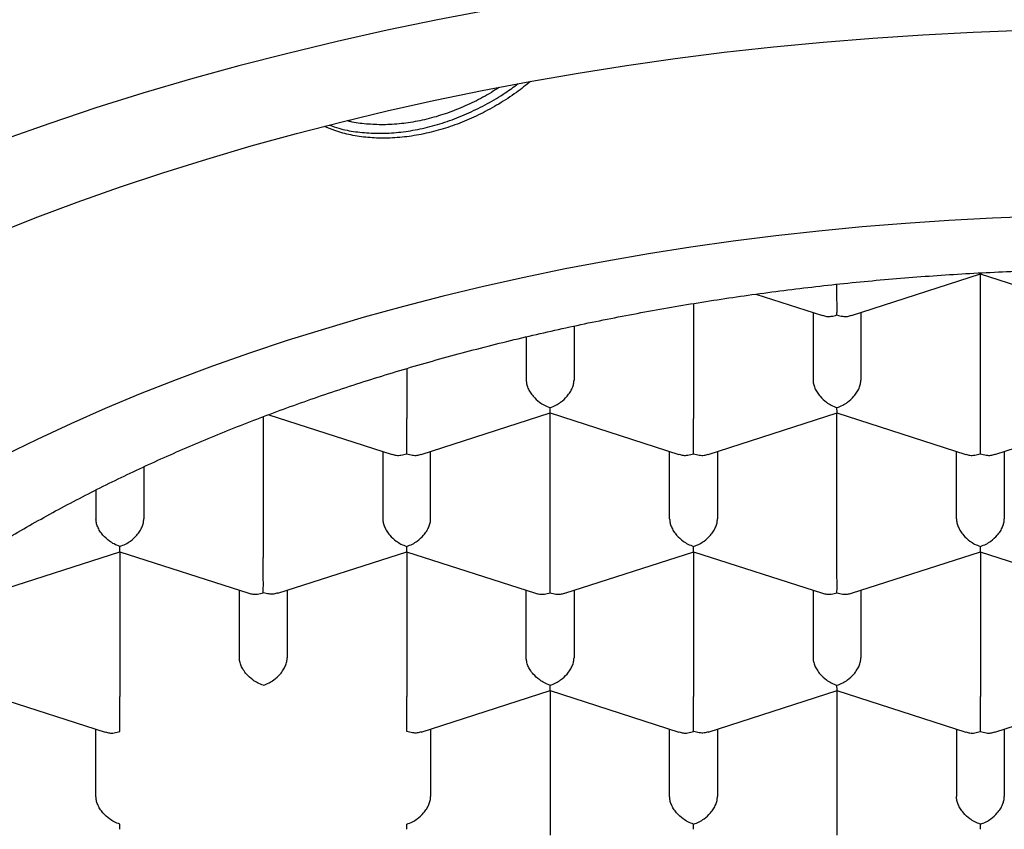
# Model space of a CAD drawing. Header units: millimetres. Extents: x 8 to 888, y 12 to 898.
# Tile 34 of 57: x 376.59 to 381.74, y 779.68 to 783.92. Entities that reach past the tile are written whole.
import ezdxf

# ---------------------------------------------------------------- set-up
doc = ezdxf.new("R2010")
doc.units = ezdxf.units.MM

msp = doc.modelspace()

# ---------------------------------------------------------------- linework, layer by layer
at = {"color": 7, "linetype": 'Continuous', "lineweight": 30}
for p, q in [((380.9392, 782.3681), (381.6135, 782.5858)), ((381.6125, 782.5857), (382.2867, 782.3681)), ((381.6129, 781.8291), (381.6129, 782.5856)), ((380.439, 782.4803), (380.7867, 782.3681)), ((380.1129, 782.4312), (380.1129, 781.8291)), ((380.7379, 782.3838), (380.7379, 782.0309)), ((380.9879, 782.3838), (380.9879, 782.0309)), ((379.4879, 782.3134), (379.4879, 782.0309)), ((379.2379, 782.2568), (379.2379, 782.0309)), ((378.6129, 782.091), (378.6129, 781.8291)), ((377.8629, 781.8385), (377.8629, 781.1027)), ((377.8922, 781.8497), (378.5367, 781.6416)), ((378.6892, 781.6416), (379.3635, 781.8593)), ((379.3625, 781.8593), (380.0367, 781.6416)), ((379.3629, 781.1027), (379.3629, 781.8592)), ((380.1892, 781.6416), (380.8635, 781.8593)), ((380.8625, 781.8593), (381.5367, 781.6416)), ((380.8629, 781.1027), (380.8629, 781.8592)), ((381.6892, 781.6416), (382.3635, 781.8593)), ((378.4879, 781.6574), (378.4879, 781.3045)), ((378.7379, 781.3045), (378.7379, 781.6574)), ((379.9879, 781.3045), (379.9879, 781.6574)), ((380.2379, 781.6574), (380.2379, 781.3045)), ((381.4879, 781.3045), (381.4879, 781.6574)), ((381.7379, 781.6574), (381.7379, 781.3045)), ((377.2379, 781.5764), (377.2379, 781.3045)), ((376.9879, 781.4554), (376.9879, 781.3045)), ((376.9879, 781.4554), (376.9879, 781.3045)), ((376.4393, 780.9153), (377.1135, 781.1329)), ((377.1125, 781.1329), (377.7867, 780.9152)), ((377.1129, 781.1328), (377.1129, 780.3763)), ((377.9393, 780.9153), (378.6135, 781.1329)), ((378.6125, 781.1329), (379.2867, 780.9152)), ((378.6129, 781.1328), (378.6129, 780.3763)), ((379.4392, 780.9152), (380.1135, 781.1329)), ((380.1125, 781.1329), (380.7867, 780.9152)), ((380.1129, 781.1328), (380.1129, 780.3763)), ((380.9392, 780.9152), (381.6135, 781.1329)), ((381.6125, 781.1329), (382.2867, 780.9152)), ((381.6129, 781.1328), (381.6129, 780.3763)), ((377.7379, 780.5781), (377.7379, 780.931)), ((377.9879, 780.931), (377.9879, 780.5781)), ((379.2379, 780.5781), (379.2379, 780.931)), ((379.4879, 780.931), (379.4879, 780.5781)), ((380.7379, 780.931), (380.7379, 780.5781)), ((380.9879, 780.931), (380.9879, 780.5781)), ((376.3625, 780.4065), (377.0367, 780.1888)), ((378.6893, 780.1889), (379.3635, 780.4065)), ((379.3625, 780.4065), (380.0367, 780.1888)), ((379.3629, 780.4063), (379.3629, 779.6499)), ((380.1893, 780.1889), (380.8635, 780.4065)), ((380.8625, 780.4065), (381.5367, 780.1888)), ((380.8629, 780.4063), (380.8629, 779.6499)), ((381.6892, 780.1888), (382.3635, 780.4065)), ((376.9879, 779.8516), (376.9879, 780.2046)), ((378.7379, 780.2046), (378.7379, 779.8516)), ((379.9879, 779.8516), (379.9879, 780.2046)), ((380.2379, 780.2046), (380.2379, 779.8516)), ((381.4879, 780.2046), (381.4879, 779.8516)), ((381.7379, 780.2046), (381.7379, 779.8516))]:
    msp.add_line(p, q, dxfattribs=at)
at = {"color": 7, "linetype": 'Continuous', "lineweight": 30, "flags": 128}
for points in [[(379.041, 783.9654), (378.7745, 783.9148), (378.5104, 783.8603), (378.2491, 783.802), (377.9905, 783.7399), (377.7349, 783.674), (377.4825, 783.6044), (377.2334, 783.5311), (376.9879, 783.4542), (376.746, 783.3737), (376.508, 783.2898)], [(376.4557, 782.7948), (376.6705, 782.8797), (376.8893, 782.9615), (377.1118, 783.04), (377.3379, 783.1152), (377.5675, 783.1871), (377.8003, 783.2556), (378.0363, 783.3207), (378.2752, 783.3823), (378.5169, 783.4404), (378.7613, 783.4949), (379.0081, 783.5458), (379.2573, 783.5931), (379.5086, 783.6367), (379.7618, 783.6766), (380.0168, 783.7129), (380.2734, 783.7453), (380.5314, 783.774), (380.7907, 783.799), (381.0511, 783.8201), (381.3124, 783.8374), (381.5744, 783.8508), (381.8369, 783.8604)], [(381.905, 782.8858), (381.6764, 782.8774), (381.4483, 782.8657), (381.2208, 782.8506), (380.9941, 782.8322), (380.7683, 782.8105), (380.5437, 782.7856), (380.3203, 782.7573), (380.0982, 782.7258), (379.8778, 782.691), (379.659, 782.653), (379.4421, 782.6118), (379.2272, 782.5675), (379.0144, 782.52), (378.804, 782.4695), (378.5959, 782.4158), (378.3905, 782.3592), (378.1878, 782.2995), (377.9879, 782.2369), (377.791, 782.1715), (377.5973, 782.1031), (377.4068, 782.0319), (377.2198, 781.958), (377.0362, 781.8814), (376.8564, 781.8021), (376.6802, 781.7202), (376.508, 781.6357)]]:
    msp.add_lwpolyline(points, dxfattribs=at)
at = {"color": 7, "linetype": 'Continuous', "lineweight": 30}
msp.add_ellipse((382.3629, 784.0248), major_axis=(12.25, 0), ratio=0.646328, start_param=6.212043, end_param=9.4967, dxfattribs=at)
for points, knots in [([(379.2607, 783.5933), (379.2364, 783.5736), (379.1835, 783.5308), (379.0957, 783.4741), (379.0004, 783.422), (378.9027, 783.3784), (378.8028, 783.343), (378.7016, 783.3171), (378.6007, 783.3009), (378.5028, 783.2946), (378.4089, 783.2982), (378.3202, 783.3114), (378.2443, 783.3314), (378.2005, 783.3499), (378.1824, 783.3576)], [0, 0, 0, 0, 0.075023, 0.162601, 0.248397, 0.33445, 0.420234, 0.507665, 0.595399, 0.682852, 0.768259, 0.853919, 0.93931, 1, 1, 1, 1]), ([(378.2094, 783.3644), (378.2253, 783.3586), (378.2682, 783.3431), (378.3448, 783.3287), (378.4373, 783.3205), (378.5334, 783.3223), (378.6328, 783.3335), (378.7346, 783.3551), (378.8372, 783.3866), (378.9379, 783.427), (379.0353, 783.4759), (379.1218, 783.5269), (379.1732, 783.5649), (379.1954, 783.5814)], [0, 0, 0, 0, 0.057021, 0.15373, 0.249485, 0.345527, 0.44127, 0.539097, 0.637263, 0.735115, 0.830823, 0.926815, 1, 1, 1, 1]), ([(379.0958, 783.5617), (379.0825, 783.5528), (379.0408, 783.5249), (378.9659, 783.4856), (378.8731, 783.4439), (378.7778, 783.4105), (378.6812, 783.3859), (378.5848, 783.3707), (378.4911, 783.3648), (378.4017, 783.3692), (378.3382, 783.3769), (378.3064, 783.386), (378.3011, 783.3875)], [0, 0, 0, 0, 0.053352, 0.167647, 0.282284, 0.396565, 0.513529, 0.630898, 0.747892, 0.86229, 0.977029, 1, 1, 1, 1]), ([(374.3379, 778.1239), (374.3392, 778.1844), (374.3417, 778.3055), (374.3622, 778.4869), (374.3948, 778.6677), (374.4407, 778.8476), (374.4996, 779.0262), (374.5714, 779.2035), (374.6559, 779.3789), (374.7539, 779.5539), (374.8657, 779.728), (374.9915, 779.901), (375.1301, 780.0709), (375.281, 780.2374), (375.4443, 780.4002), (375.6194, 780.559), (375.8062, 780.7136), (376.0062, 780.8652), (376.2195, 781.0134), (376.4461, 781.1577), (376.6835, 781.2964), (376.9289, 781.4281), (377.1817, 781.5526), (377.441, 781.6701), (377.7088, 781.7814), (377.9872, 781.8874), (378.2761, 781.9877), (378.5754, 782.0818), (378.8815, 782.1688), (379.191, 782.2476), (379.5032, 782.3183), (379.8174, 782.3811), (380.136, 782.4365), (380.4615, 782.485), (380.7935, 782.5261), (381.1316, 782.5596), (381.472, 782.585), (381.8107, 782.602), (382.1471, 782.611), (382.4808, 782.6121), (382.8143, 782.6055), (383.1501, 782.591), (383.4878, 782.5684), (383.8267, 782.5374), (384.1629, 782.4984), (384.4926, 782.4519), (384.8154, 782.3981), (385.131, 782.3374), (385.4417, 782.2694), (385.7501, 782.1936), (386.0553, 782.1098), (386.3567, 782.0178), (386.6509, 781.9188), (386.9345, 781.8138), (387.2072, 781.7032), (387.469, 781.5876), (387.7221, 781.4659), (387.9681, 781.3373), (388.2065, 781.2016), (388.4365, 781.059), (388.6555, 780.9111), (388.8609, 780.7595), (389.0528, 780.6047), (389.2314, 780.4471), (389.3982, 780.2854), (389.5542, 780.1185), (389.6989, 779.9464), (389.8315, 779.7693), (389.9506, 779.5892), (390.05, 779.4163), (390.1322, 779.2514), (390.1995, 779.095), (390.2567, 778.9374), (390.3041, 778.7776), (390.3414, 778.6158), (390.368, 778.4522), (390.3848, 778.2882), (390.3869, 778.1786), (390.3879, 778.1239)], [0, 0, 0, 0, 0.012881, 0.025772, 0.038664, 0.051545, 0.064425, 0.077317, 0.090208, 0.103089, 0.116324, 0.12957, 0.142816, 0.156051, 0.169276, 0.182513, 0.19575, 0.208976, 0.222585, 0.236207, 0.249829, 0.263438, 0.276664, 0.289901, 0.303138, 0.316363, 0.329973, 0.343595, 0.357217, 0.370826, 0.384052, 0.397288, 0.410525, 0.423751, 0.43736, 0.450982, 0.464604, 0.478214, 0.491439, 0.504676, 0.517913, 0.531138, 0.544748, 0.55837, 0.571992, 0.585601, 0.598827, 0.612064, 0.6253, 0.638526, 0.652135, 0.665757, 0.679379, 0.692989, 0.706214, 0.719451, 0.732688, 0.745914, 0.759523, 0.773145, 0.786767, 0.800376, 0.813602, 0.826839, 0.840076, 0.853301, 0.866911, 0.880533, 0.894155, 0.907764, 0.919168, 0.93058, 0.941991, 0.953396, 0.965043, 0.976698, 0.988353, 1, 1, 1, 1]), ([(380.8629, 782.3712), (380.863, 782.3783), (380.863, 782.3915), (380.8633, 782.4207), (380.8628, 782.4523), (380.863, 782.4848), (380.863, 782.5098), (380.863, 782.5248), (380.8629, 782.5316)], [0, 0, 0, 0, 0.189014, 0.351793, 0.5982974, 0.7452998, 0.8845577, 1, 1, 1, 1]), ([(380.7871, 782.3696), (380.7939, 782.3673), (380.808, 782.3625), (380.8342, 782.3636), (380.8529, 782.3685), (380.8629, 782.3712)], [0, 0, 0, 0, 0.3047428, 0.6264303, 1, 1, 1, 1]), ([(380.8629, 782.3712), (380.8729, 782.3685), (380.8916, 782.3636), (380.9178, 782.3625), (380.9319, 782.3673), (380.9387, 782.3696)], [0, 0, 0, 0, 0.373509, 0.695176, 1, 1, 1, 1]), ([(379.2379, 782.0309), (379.2383, 782.0242), (379.2392, 782.0106), (379.2464, 781.9888), (379.258, 781.9667), (379.2777, 781.9405), (379.3033, 781.9171), (379.334, 781.8978), (379.3528, 781.8907), (379.3629, 781.8869)], [0, 0, 0, 0, 0.111393, 0.227311, 0.348959, 0.477381, 0.69267, 0.834868, 1, 1, 1, 1]), ([(379.3629, 781.8869), (379.373, 781.8907), (379.3919, 781.8978), (379.4225, 781.9171), (379.4481, 781.9405), (379.4678, 781.9667), (379.4794, 781.9888), (379.4866, 782.0106), (379.4875, 782.0242), (379.4879, 782.0309)], [0, 0, 0, 0, 0.165104, 0.307293, 0.522618, 0.651026, 0.772669, 0.888592, 1, 1, 1, 1]), ([(380.7379, 782.0309), (380.7383, 782.0242), (380.7392, 782.0106), (380.7464, 781.9888), (380.758, 781.9667), (380.7777, 781.9405), (380.8033, 781.9171), (380.834, 781.8978), (380.8528, 781.8907), (380.8629, 781.8869)], [0, 0, 0, 0, 0.111393, 0.227311, 0.348959, 0.477381, 0.69267, 0.834868, 1, 1, 1, 1]), ([(380.8629, 781.8869), (380.873, 781.8907), (380.8919, 781.8978), (380.9225, 781.9171), (380.9481, 781.9405), (380.9678, 781.9667), (380.9794, 781.9888), (380.9866, 782.0106), (380.9875, 782.0242), (380.9879, 782.0309)], [0, 0, 0, 0, 0.165104, 0.307293, 0.522618, 0.651026, 0.772669, 0.888592, 1, 1, 1, 1]), ([(379.363, 781.8609), (379.3631, 781.8608), (379.3632, 781.8606), (379.363, 781.8701), (379.363, 781.881), (379.3629, 781.8869)], [0, 0, 0, 0, 0.304743, 0.62643, 1, 1, 1, 1]), ([(380.863, 781.8609), (380.8631, 781.8608), (380.8632, 781.8606), (380.863, 781.8701), (380.863, 781.881), (380.8629, 781.8869)], [0, 0, 0, 0, 0.304743, 0.62643, 1, 1, 1, 1]), ([(378.6129, 781.6448), (378.613, 781.6519), (378.613, 781.6651), (378.6133, 781.6943), (378.6128, 781.7258), (378.613, 781.7584), (378.613, 781.7843), (378.6129, 781.8084), (378.6129, 781.8223), (378.6129, 781.8291)], [0, 0, 0, 0, 0.165104, 0.307293, 0.522618, 0.651026, 0.772669, 0.888592, 1, 1, 1, 1]), ([(380.1129, 781.6448), (380.113, 781.6519), (380.113, 781.6651), (380.1133, 781.6943), (380.1128, 781.7258), (380.113, 781.7584), (380.113, 781.7843), (380.1129, 781.8084), (380.1129, 781.8223), (380.1129, 781.8291)], [0, 0, 0, 0, 0.165104, 0.307293, 0.522618, 0.651026, 0.772669, 0.888592, 1, 1, 1, 1]), ([(381.6129, 781.6448), (381.613, 781.6519), (381.613, 781.6651), (381.6133, 781.6943), (381.6128, 781.7258), (381.613, 781.7584), (381.613, 781.7843), (381.6129, 781.8084), (381.6129, 781.8223), (381.6129, 781.8291)], [0, 0, 0, 0, 0.165104, 0.307293, 0.522618, 0.651026, 0.772669, 0.888592, 1, 1, 1, 1]), ([(378.5371, 781.6432), (378.5439, 781.6408), (378.558, 781.636), (378.5842, 781.6372), (378.6029, 781.6421), (378.6129, 781.6448)], [0, 0, 0, 0, 0.3047428, 0.6264303, 1, 1, 1, 1]), ([(378.6129, 781.6448), (378.6229, 781.6421), (378.6416, 781.6372), (378.6678, 781.636), (378.6819, 781.6408), (378.6887, 781.6432)], [0, 0, 0, 0, 0.3735086, 0.695176, 1, 1, 1, 1]), ([(380.0371, 781.6432), (380.0439, 781.6408), (380.058, 781.636), (380.0842, 781.6372), (380.1029, 781.6421), (380.1129, 781.6448)], [0, 0, 0, 0, 0.3047428, 0.6264303, 1, 1, 1, 1]), ([(380.1129, 781.6448), (380.1229, 781.6421), (380.1416, 781.6372), (380.1678, 781.636), (380.1819, 781.6408), (380.1887, 781.6432)], [0, 0, 0, 0, 0.373509, 0.695176, 1, 1, 1, 1]), ([(381.5371, 781.6432), (381.5439, 781.6408), (381.558, 781.636), (381.5842, 781.6372), (381.6029, 781.6421), (381.6129, 781.6448)], [0, 0, 0, 0, 0.3047428, 0.6264303, 1, 1, 1, 1]), ([(381.6129, 781.6448), (381.6229, 781.6421), (381.6416, 781.6372), (381.6678, 781.636), (381.6819, 781.6408), (381.6887, 781.6432)], [0, 0, 0, 0, 0.373509, 0.695176, 1, 1, 1, 1]), ([(377.1129, 781.1605), (377.1028, 781.1643), (377.0841, 781.1715), (377.0537, 781.191), (377.0276, 781.214), (377.0081, 781.2403), (376.9965, 781.2625), (376.9893, 781.2842), (376.9883, 781.2978), (376.9879, 781.3045)], [0, 0, 0, 0, 0.165105, 0.307294, 0.522618, 0.651026, 0.77267, 0.888592, 1, 1, 1, 1]), ([(377.1129, 781.1605), (377.123, 781.1643), (377.1419, 781.1714), (377.1725, 781.1907), (377.1981, 781.2141), (377.2178, 781.2403), (377.2294, 781.2624), (377.2366, 781.2842), (377.2375, 781.2978), (377.2379, 781.3045)], [0, 0, 0, 0, 0.165104, 0.307293, 0.522618, 0.651026, 0.772669, 0.888592, 1, 1, 1, 1]), ([(378.4879, 781.3045), (378.4883, 781.2978), (378.4892, 781.2842), (378.4964, 781.2624), (378.508, 781.2403), (378.5277, 781.2141), (378.5533, 781.1907), (378.584, 781.1714), (378.6028, 781.1643), (378.6129, 781.1605)], [0, 0, 0, 0, 0.111393, 0.227311, 0.348959, 0.477381, 0.69267, 0.834868, 1, 1, 1, 1]), ([(378.6129, 781.1605), (378.623, 781.1643), (378.6419, 781.1714), (378.6725, 781.1907), (378.6981, 781.2141), (378.7178, 781.2403), (378.7294, 781.2624), (378.7366, 781.2842), (378.7375, 781.2978), (378.7379, 781.3045)], [0, 0, 0, 0, 0.165104, 0.307293, 0.522618, 0.651026, 0.772669, 0.888592, 1, 1, 1, 1]), ([(379.9879, 781.3045), (379.9883, 781.2978), (379.9892, 781.2842), (379.9964, 781.2624), (380.008, 781.2403), (380.0277, 781.2141), (380.0533, 781.1907), (380.084, 781.1714), (380.1028, 781.1643), (380.1129, 781.1605)], [0, 0, 0, 0, 0.1113932, 0.2273113, 0.3489592, 0.477381, 0.6926704, 0.8348682, 1, 1, 1, 1]), ([(380.1129, 781.1605), (380.123, 781.1643), (380.1419, 781.1714), (380.1725, 781.1907), (380.1981, 781.2141), (380.2178, 781.2403), (380.2294, 781.2624), (380.2366, 781.2842), (380.2375, 781.2978), (380.2379, 781.3045)], [0, 0, 0, 0, 0.165104, 0.307293, 0.522618, 0.651026, 0.772669, 0.888592, 1, 1, 1, 1]), ([(381.4879, 781.3045), (381.4883, 781.2978), (381.4892, 781.2842), (381.4964, 781.2624), (381.508, 781.2403), (381.5277, 781.2141), (381.5533, 781.1907), (381.584, 781.1714), (381.6028, 781.1643), (381.6129, 781.1605)], [0, 0, 0, 0, 0.111393, 0.227311, 0.348959, 0.477381, 0.69267, 0.834868, 1, 1, 1, 1]), ([(381.6129, 781.1605), (381.623, 781.1643), (381.6419, 781.1714), (381.6725, 781.1907), (381.6981, 781.2141), (381.7178, 781.2403), (381.7294, 781.2624), (381.7366, 781.2842), (381.7375, 781.2978), (381.7379, 781.3045)], [0, 0, 0, 0, 0.165104, 0.307293, 0.522618, 0.651026, 0.772669, 0.888592, 1, 1, 1, 1]), ([(377.113, 781.1345), (377.1131, 781.1344), (377.1132, 781.1341), (377.113, 781.1437), (377.113, 781.1546), (377.1129, 781.1605)], [0, 0, 0, 0, 0.304743, 0.62643, 1, 1, 1, 1]), ([(378.613, 781.1345), (378.6131, 781.1344), (378.6132, 781.1341), (378.613, 781.1437), (378.613, 781.1546), (378.6129, 781.1605)], [0, 0, 0, 0, 0.304743, 0.62643, 1, 1, 1, 1]), ([(380.113, 781.1345), (380.1131, 781.1344), (380.1132, 781.1341), (380.113, 781.1437), (380.113, 781.1546), (380.1129, 781.1605)], [0, 0, 0, 0, 0.304743, 0.62643, 1, 1, 1, 1]), ([(381.613, 781.1345), (381.6131, 781.1343), (381.6132, 781.1341), (381.613, 781.1437), (381.613, 781.1546), (381.6129, 781.1605)], [0, 0, 0, 0, 0.3054132, 0.6267905, 1, 1, 1, 1]), ([(377.8629, 780.9183), (377.863, 780.9254), (377.863, 780.9387), (377.8633, 780.9679), (377.8628, 780.9994), (377.863, 781.032), (377.863, 781.0579), (377.8629, 781.082), (377.8629, 781.0959), (377.8629, 781.1027)], [0, 0, 0, 0, 0.1651044, 0.3072931, 0.5226184, 0.6510258, 0.7726688, 0.8885917, 1, 1, 1, 1]), ([(379.3629, 780.9183), (379.363, 780.9254), (379.363, 780.9387), (379.3633, 780.9679), (379.3628, 780.9994), (379.363, 781.032), (379.363, 781.0579), (379.3629, 781.082), (379.3629, 781.0959), (379.3629, 781.1027)], [0, 0, 0, 0, 0.165104, 0.307293, 0.522618, 0.651026, 0.772669, 0.888592, 1, 1, 1, 1]), ([(380.8629, 780.9183), (380.863, 780.9254), (380.863, 780.9387), (380.8633, 780.9679), (380.8628, 780.9994), (380.863, 781.032), (380.863, 781.0579), (380.8629, 781.082), (380.8629, 781.0959), (380.8629, 781.1027)], [0, 0, 0, 0, 0.165104, 0.307293, 0.522618, 0.651026, 0.772669, 0.888592, 1, 1, 1, 1]), ([(377.7871, 780.9168), (377.7939, 780.9144), (377.808, 780.9096), (377.8342, 780.9108), (377.8529, 780.9157), (377.8629, 780.9183)], [0, 0, 0, 0, 0.304743, 0.62643, 1, 1, 1, 1]), ([(377.9389, 780.9169), (377.9321, 780.9146), (377.9182, 780.9099), (377.8918, 780.9109), (377.873, 780.9158), (377.8629, 780.9183)], [0, 0, 0, 0, 0.305413, 0.62679, 1, 1, 1, 1]), ([(379.2871, 780.9168), (379.2939, 780.9144), (379.308, 780.9096), (379.3342, 780.9108), (379.3529, 780.9157), (379.3629, 780.9183)], [0, 0, 0, 0, 0.304743, 0.62643, 1, 1, 1, 1]), ([(379.3629, 780.9183), (379.3729, 780.9157), (379.3916, 780.9108), (379.4178, 780.9096), (379.4319, 780.9144), (379.4387, 780.9168)], [0, 0, 0, 0, 0.3735086, 0.695176, 1, 1, 1, 1]), ([(380.7871, 780.9168), (380.7939, 780.9144), (380.808, 780.9096), (380.8342, 780.9108), (380.8529, 780.9157), (380.8629, 780.9183)], [0, 0, 0, 0, 0.304743, 0.62643, 1, 1, 1, 1]), ([(380.8629, 780.9183), (380.8729, 780.9157), (380.8916, 780.9108), (380.9178, 780.9096), (380.9319, 780.9144), (380.9387, 780.9168)], [0, 0, 0, 0, 0.373509, 0.695176, 1, 1, 1, 1]), ([(377.8629, 780.4341), (377.8528, 780.4379), (377.8341, 780.4451), (377.8037, 780.4646), (377.7776, 780.4876), (377.7581, 780.5139), (377.7465, 780.5361), (377.7393, 780.5578), (377.7383, 780.5714), (377.7379, 780.5781)], [0, 0, 0, 0, 0.165104, 0.307293, 0.522618, 0.651026, 0.772669, 0.888592, 1, 1, 1, 1]), ([(377.8629, 780.4341), (377.873, 780.4379), (377.8919, 780.445), (377.9225, 780.4643), (377.9481, 780.4877), (377.9678, 780.5139), (377.9794, 780.536), (377.9866, 780.5578), (377.9875, 780.5714), (377.9879, 780.5781)], [0, 0, 0, 0, 0.1651044, 0.3072931, 0.5226184, 0.6510258, 0.7726688, 0.8885917, 1, 1, 1, 1]), ([(379.3629, 780.4341), (379.3528, 780.4379), (379.3341, 780.4451), (379.3037, 780.4646), (379.2776, 780.4876), (379.2581, 780.5139), (379.2465, 780.5361), (379.2393, 780.5578), (379.2383, 780.5714), (379.2379, 780.5781)], [0, 0, 0, 0, 0.1651044, 0.3072931, 0.5226184, 0.6510258, 0.7726688, 0.8885917, 1, 1, 1, 1]), ([(379.3629, 780.4341), (379.373, 780.4379), (379.3919, 780.445), (379.4225, 780.4643), (379.4481, 780.4877), (379.4678, 780.5139), (379.4794, 780.536), (379.4866, 780.5578), (379.4875, 780.5714), (379.4879, 780.5781)], [0, 0, 0, 0, 0.165104, 0.307293, 0.522618, 0.651026, 0.772669, 0.888592, 1, 1, 1, 1]), ([(380.7379, 780.5781), (380.7383, 780.5714), (380.7392, 780.5578), (380.7464, 780.536), (380.758, 780.5139), (380.7777, 780.4877), (380.8033, 780.4643), (380.834, 780.445), (380.8528, 780.4379), (380.8629, 780.4341)], [0, 0, 0, 0, 0.111393, 0.227311, 0.348959, 0.477381, 0.69267, 0.834868, 1, 1, 1, 1]), ([(380.8629, 780.4341), (380.873, 780.4379), (380.8919, 780.445), (380.9225, 780.4643), (380.9481, 780.4877), (380.9678, 780.5139), (380.9794, 780.536), (380.9866, 780.5578), (380.9875, 780.5714), (380.9879, 780.5781)], [0, 0, 0, 0, 0.165104, 0.307293, 0.522618, 0.651026, 0.772669, 0.888592, 1, 1, 1, 1]), ([(379.363, 780.408), (379.3631, 780.4079), (379.3632, 780.4077), (379.363, 780.4173), (379.363, 780.4282), (379.3629, 780.4341)], [0, 0, 0, 0, 0.3047428, 0.6264303, 1, 1, 1, 1]), ([(380.863, 780.408), (380.8631, 780.4079), (380.8632, 780.4077), (380.863, 780.4173), (380.863, 780.4282), (380.8629, 780.4341)], [0, 0, 0, 0, 0.305413, 0.62679, 1, 1, 1, 1]), ([(377.1129, 780.1919), (377.113, 780.199), (377.113, 780.2122), (377.1133, 780.2415), (377.1128, 780.273), (377.113, 780.3056), (377.113, 780.3315), (377.1129, 780.3556), (377.1129, 780.3695), (377.1129, 780.3763)], [0, 0, 0, 0, 0.165104, 0.307293, 0.522618, 0.651026, 0.772669, 0.888592, 1, 1, 1, 1]), ([(378.6129, 780.1919), (378.613, 780.199), (378.613, 780.2122), (378.6133, 780.2415), (378.6128, 780.273), (378.613, 780.3056), (378.613, 780.3315), (378.6129, 780.3556), (378.6129, 780.3695), (378.6129, 780.3763)], [0, 0, 0, 0, 0.165104, 0.307293, 0.522618, 0.651026, 0.772669, 0.888592, 1, 1, 1, 1]), ([(380.1129, 780.1919), (380.113, 780.199), (380.113, 780.2122), (380.1133, 780.2415), (380.1128, 780.273), (380.113, 780.3056), (380.113, 780.3315), (380.1129, 780.3556), (380.1129, 780.3695), (380.1129, 780.3763)], [0, 0, 0, 0, 0.165104, 0.307293, 0.522618, 0.651026, 0.772669, 0.888592, 1, 1, 1, 1]), ([(381.6129, 780.1919), (381.613, 780.199), (381.613, 780.2122), (381.6133, 780.2415), (381.6128, 780.273), (381.613, 780.3056), (381.613, 780.3315), (381.6129, 780.3556), (381.6129, 780.3695), (381.6129, 780.3763)], [0, 0, 0, 0, 0.165104, 0.307293, 0.522618, 0.651026, 0.772669, 0.888592, 1, 1, 1, 1]), ([(377.0371, 780.1903), (377.0439, 780.188), (377.058, 780.1832), (377.0842, 780.1844), (377.1029, 780.1893), (377.1129, 780.1919)], [0, 0, 0, 0, 0.304743, 0.62643, 1, 1, 1, 1]), ([(378.6889, 780.1905), (378.6821, 780.1882), (378.6682, 780.1835), (378.6418, 780.1845), (378.623, 780.1893), (378.6129, 780.1919)], [0, 0, 0, 0, 0.305417, 0.626793, 1, 1, 1, 1]), ([(380.0371, 780.1903), (380.0439, 780.188), (380.058, 780.1832), (380.0842, 780.1844), (380.1029, 780.1893), (380.1129, 780.1919)], [0, 0, 0, 0, 0.304743, 0.62643, 1, 1, 1, 1]), ([(380.1889, 780.1905), (380.1821, 780.1882), (380.1682, 780.1835), (380.1418, 780.1845), (380.123, 780.1893), (380.1129, 780.1919)], [0, 0, 0, 0, 0.305413, 0.62679, 1, 1, 1, 1]), ([(381.5371, 780.1903), (381.5439, 780.188), (381.558, 780.1832), (381.5842, 780.1844), (381.6029, 780.1893), (381.6129, 780.1919)], [0, 0, 0, 0, 0.304743, 0.62643, 1, 1, 1, 1]), ([(381.6129, 780.1919), (381.6229, 780.1893), (381.6416, 780.1844), (381.6678, 780.1832), (381.6819, 780.188), (381.6887, 780.1903)], [0, 0, 0, 0, 0.3735086, 0.695176, 1, 1, 1, 1]), ([(377.1129, 779.7077), (377.1028, 779.7115), (377.0841, 779.7187), (377.0537, 779.7382), (377.0276, 779.7612), (377.0081, 779.7875), (376.9965, 779.8097), (376.9893, 779.8314), (376.9883, 779.845), (376.9879, 779.8516)], [0, 0, 0, 0, 0.165104, 0.307293, 0.522618, 0.651026, 0.772669, 0.888592, 1, 1, 1, 1]), ([(378.6129, 779.7077), (378.623, 779.7115), (378.6419, 779.7186), (378.6725, 779.7379), (378.6981, 779.7613), (378.7178, 779.7875), (378.7294, 779.8096), (378.7366, 779.8314), (378.7375, 779.845), (378.7379, 779.8516)], [0, 0, 0, 0, 0.1651043, 0.3072929, 0.5226184, 0.6510258, 0.7726688, 0.8885917, 1, 1, 1, 1]), ([(380.1129, 779.7077), (380.1028, 779.7115), (380.0841, 779.7187), (380.0537, 779.7382), (380.0276, 779.7612), (380.0081, 779.7875), (379.9965, 779.8097), (379.9893, 779.8314), (379.9883, 779.845), (379.9879, 779.8516)], [0, 0, 0, 0, 0.165104, 0.307293, 0.522618, 0.651026, 0.772669, 0.888592, 1, 1, 1, 1]), ([(380.1129, 779.7077), (380.123, 779.7115), (380.1419, 779.7186), (380.1725, 779.7379), (380.1981, 779.7613), (380.2178, 779.7875), (380.2294, 779.8096), (380.2366, 779.8314), (380.2375, 779.845), (380.2379, 779.8516)], [0, 0, 0, 0, 0.165104, 0.307293, 0.522618, 0.651026, 0.772669, 0.888592, 1, 1, 1, 1]), ([(381.6129, 779.7077), (381.6028, 779.7115), (381.5841, 779.7187), (381.5537, 779.7382), (381.5276, 779.7612), (381.5081, 779.7875), (381.4965, 779.8097), (381.4893, 779.8314), (381.4883, 779.845), (381.4879, 779.8516)], [0, 0, 0, 0, 0.1651044, 0.3072931, 0.5226184, 0.6510258, 0.7726688, 0.8885917, 1, 1, 1, 1]), ([(381.6129, 779.7077), (381.623, 779.7115), (381.6419, 779.7186), (381.6725, 779.7379), (381.6981, 779.7613), (381.7178, 779.7875), (381.7294, 779.8096), (381.7366, 779.8314), (381.7375, 779.845), (381.7379, 779.8516)], [0, 0, 0, 0, 0.1651044, 0.3072931, 0.5226184, 0.6510258, 0.7726688, 0.8885917, 1, 1, 1, 1]), ([(377.113, 779.6816), (377.1131, 779.6815), (377.1132, 779.6813), (377.113, 779.6909), (377.113, 779.7018), (377.1129, 779.7077)], [0, 0, 0, 0, 0.304743, 0.62643, 1, 1, 1, 1]), ([(378.613, 779.6816), (378.6131, 779.6815), (378.6132, 779.6813), (378.613, 779.6909), (378.613, 779.7018), (378.6129, 779.7077)], [0, 0, 0, 0, 0.305417, 0.626793, 1, 1, 1, 1]), ([(380.113, 779.6816), (380.1131, 779.6815), (380.1132, 779.6813), (380.113, 779.6909), (380.113, 779.7018), (380.1129, 779.7077)], [0, 0, 0, 0, 0.304743, 0.62643, 1, 1, 1, 1]), ([(381.613, 779.6816), (381.6131, 779.6815), (381.6132, 779.6813), (381.613, 779.6909), (381.613, 779.7018), (381.6129, 779.7077)], [0, 0, 0, 0, 0.3047428, 0.6264303, 1, 1, 1, 1])]:
    msp.add_open_spline(points, degree=3, knots=knots, dxfattribs=at)

doc.saveas('drawing.dxf')
